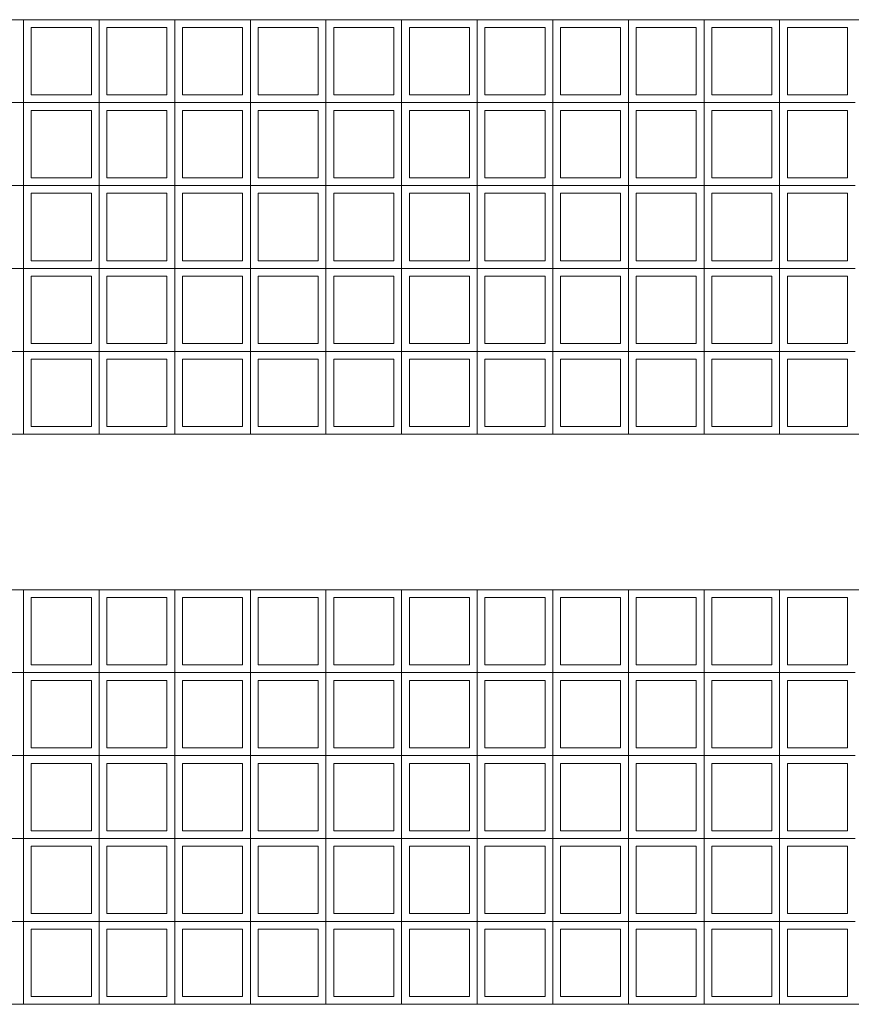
# Model space of a CAD drawing. Header units: millimetres. Extents: x 0 to 1917, y 0 to 847.
# Tile 225 of 230: x 1595 to 1627, y 278 to 316. Entities that reach past the tile are written whole.
import ezdxf

# ---------------------------------------------------------------- set-up
doc = ezdxf.new("R2010")
doc.units = ezdxf.units.MM
doc.header["$MEASUREMENT"] = 0
doc.layers.add('Parede.ARQ', color=7, linetype='Continuous')

msp = doc.modelspace()

# ---------------------------------------------------------------- linework, layer by layer
at = {"layer": 'Parede.ARQ', "color": 7, "linetype": 'Continuous', "lineweight": 0}
for p, q in [((1562.91, 316.163), (1670.91, 316.163)), ((1670.91, 300.163), (1562.91, 300.163)), ((1562.91, 294.163), (1670.91, 294.163)), ((1670.91, 278.163), (1562.91, 278.163))]:
    msp.add_line(p, q, dxfattribs=at)
at = {"layer": 'Parede.ARQ', "color": 30, "linetype": 'Continuous', "lineweight": 0}
for p, q in [((1595.018, 312.963), (1595.018, 316.163)), ((1597.937, 312.963), (1597.937, 316.163)), ((1600.856, 312.963), (1600.856, 316.163)), ((1603.775, 312.963), (1603.775, 316.163)), ((1606.694, 312.963), (1606.694, 316.163)), ((1609.613, 312.963), (1609.613, 316.163)), ((1612.532, 312.963), (1612.532, 316.163)), ((1615.451, 312.963), (1615.451, 316.163)), ((1618.37, 312.963), (1618.37, 316.163)), ((1621.289, 312.963), (1621.289, 316.163)), ((1624.208, 312.963), (1624.208, 316.163)), ((1597.637, 315.863), (1595.318, 315.863)), ((1595.318, 313.263), (1595.318, 315.863)), ((1597.637, 313.263), (1597.637, 315.863)), ((1600.556, 315.863), (1598.237, 315.863)), ((1598.237, 313.263), (1598.237, 315.863)), ((1600.556, 313.263), (1600.556, 315.863)), ((1603.475, 315.863), (1601.156, 315.863)), ((1601.156, 313.263), (1601.156, 315.863)), ((1603.475, 313.263), (1603.475, 315.863)), ((1606.394, 315.863), (1604.075, 315.863)), ((1604.075, 313.263), (1604.075, 315.863)), ((1606.394, 313.263), (1606.394, 315.863)), ((1609.313, 315.863), (1606.994, 315.863)), ((1606.994, 313.263), (1606.994, 315.863)), ((1609.313, 313.263), (1609.313, 315.863)), ((1612.232, 315.863), (1609.913, 315.863)), ((1609.913, 313.263), (1609.913, 315.863)), ((1612.232, 313.263), (1612.232, 315.863)), ((1615.151, 315.863), (1612.832, 315.863)), ((1612.832, 313.263), (1612.832, 315.863)), ((1615.151, 313.263), (1615.151, 315.863)), ((1618.07, 315.863), (1615.751, 315.863)), ((1615.751, 313.263), (1615.751, 315.863)), ((1618.07, 313.263), (1618.07, 315.863)), ((1620.989, 315.863), (1618.67, 315.863)), ((1618.67, 313.263), (1618.67, 315.863)), ((1620.989, 313.263), (1620.989, 315.863)), ((1623.908, 315.863), (1621.589, 315.863)), ((1621.589, 313.263), (1621.589, 315.863)), ((1623.908, 313.263), (1623.908, 315.863)), ((1626.827, 315.863), (1624.508, 315.863)), ((1624.508, 313.263), (1624.508, 315.863)), ((1626.827, 313.263), (1626.827, 315.863)), ((1597.637, 313.263), (1595.318, 313.263)), ((1600.556, 313.263), (1598.237, 313.263)), ((1603.475, 313.263), (1601.156, 313.263)), ((1606.394, 313.263), (1604.075, 313.263)), ((1609.313, 313.263), (1606.994, 313.263)), ((1612.232, 313.263), (1609.913, 313.263)), ((1615.151, 313.263), (1612.832, 313.263)), ((1618.07, 313.263), (1615.751, 313.263)), ((1620.989, 313.263), (1618.67, 313.263)), ((1623.908, 313.263), (1621.589, 313.263)), ((1626.827, 313.263), (1624.508, 313.263)), ((1592.1, 312.963), (1595.018, 312.963)), ((1595.018, 309.763), (1595.018, 312.963)), ((1595.018, 312.963), (1597.937, 312.963)), ((1597.937, 309.763), (1597.937, 312.963)), ((1597.937, 312.963), (1600.856, 312.963)), ((1600.856, 309.763), (1600.856, 312.963)), ((1600.856, 312.963), (1603.775, 312.963)), ((1603.775, 309.763), (1603.775, 312.963)), ((1603.775, 312.963), (1606.694, 312.963)), ((1606.694, 309.763), (1606.694, 312.963)), ((1606.694, 312.963), (1609.613, 312.963)), ((1609.613, 309.763), (1609.613, 312.963)), ((1609.613, 312.963), (1612.532, 312.963)), ((1612.532, 309.763), (1612.532, 312.963)), ((1612.532, 312.963), (1615.451, 312.963)), ((1615.451, 309.763), (1615.451, 312.963)), ((1615.451, 312.963), (1618.37, 312.963)), ((1618.37, 309.763), (1618.37, 312.963)), ((1618.37, 312.963), (1621.289, 312.963)), ((1621.289, 309.763), (1621.289, 312.963)), ((1621.289, 312.963), (1624.208, 312.963)), ((1624.208, 309.763), (1624.208, 312.963)), ((1624.208, 312.963), (1627.127, 312.963)), ((1597.637, 312.663), (1595.318, 312.663)), ((1595.318, 310.063), (1595.318, 312.663)), ((1597.637, 310.063), (1597.637, 312.663)), ((1600.556, 312.663), (1598.237, 312.663)), ((1598.237, 310.063), (1598.237, 312.663)), ((1600.556, 310.063), (1600.556, 312.663)), ((1603.475, 312.663), (1601.156, 312.663)), ((1601.156, 310.063), (1601.156, 312.663)), ((1603.475, 310.063), (1603.475, 312.663)), ((1606.394, 312.663), (1604.075, 312.663)), ((1604.075, 310.063), (1604.075, 312.663)), ((1606.394, 310.063), (1606.394, 312.663)), ((1609.313, 312.663), (1606.994, 312.663)), ((1606.994, 310.063), (1606.994, 312.663)), ((1609.313, 310.063), (1609.313, 312.663)), ((1612.232, 312.663), (1609.913, 312.663)), ((1609.913, 310.063), (1609.913, 312.663)), ((1612.232, 310.063), (1612.232, 312.663)), ((1615.151, 312.663), (1612.832, 312.663)), ((1612.832, 310.063), (1612.832, 312.663)), ((1615.151, 310.063), (1615.151, 312.663)), ((1618.07, 312.663), (1615.751, 312.663)), ((1615.751, 310.063), (1615.751, 312.663)), ((1618.07, 310.063), (1618.07, 312.663)), ((1620.989, 312.663), (1618.67, 312.663)), ((1618.67, 310.063), (1618.67, 312.663)), ((1620.989, 310.063), (1620.989, 312.663)), ((1623.908, 312.663), (1621.589, 312.663)), ((1621.589, 310.063), (1621.589, 312.663)), ((1623.908, 310.063), (1623.908, 312.663)), ((1626.827, 312.663), (1624.508, 312.663)), ((1624.508, 310.063), (1624.508, 312.663)), ((1626.827, 310.063), (1626.827, 312.663)), ((1592.1, 309.763), (1595.018, 309.763)), ((1595.018, 306.563), (1595.018, 309.763)), ((1595.018, 309.763), (1597.937, 309.763)), ((1597.637, 310.063), (1595.318, 310.063)), ((1597.937, 306.563), (1597.937, 309.763)), ((1597.937, 309.763), (1600.856, 309.763)), ((1600.556, 310.063), (1598.237, 310.063)), ((1600.856, 306.563), (1600.856, 309.763)), ((1600.856, 309.763), (1603.775, 309.763)), ((1603.475, 310.063), (1601.156, 310.063)), ((1603.775, 306.563), (1603.775, 309.763)), ((1603.775, 309.763), (1606.694, 309.763)), ((1606.394, 310.063), (1604.075, 310.063)), ((1606.694, 306.563), (1606.694, 309.763)), ((1606.694, 309.763), (1609.613, 309.763)), ((1609.313, 310.063), (1606.994, 310.063)), ((1609.613, 306.563), (1609.613, 309.763)), ((1609.613, 309.763), (1612.532, 309.763)), ((1612.232, 310.063), (1609.913, 310.063)), ((1612.532, 306.563), (1612.532, 309.763)), ((1612.532, 309.763), (1615.451, 309.763)), ((1615.151, 310.063), (1612.832, 310.063)), ((1615.451, 306.563), (1615.451, 309.763)), ((1615.451, 309.763), (1618.37, 309.763)), ((1618.07, 310.063), (1615.751, 310.063)), ((1618.37, 306.563), (1618.37, 309.763)), ((1618.37, 309.763), (1621.289, 309.763)), ((1620.989, 310.063), (1618.67, 310.063)), ((1621.289, 306.563), (1621.289, 309.763)), ((1621.289, 309.763), (1624.208, 309.763)), ((1623.908, 310.063), (1621.589, 310.063)), ((1624.208, 306.563), (1624.208, 309.763)), ((1624.208, 309.763), (1627.127, 309.763)), ((1626.827, 310.063), (1624.508, 310.063)), ((1597.637, 309.463), (1595.318, 309.463)), ((1595.318, 306.863), (1595.318, 309.463)), ((1597.637, 306.863), (1597.637, 309.463)), ((1600.556, 309.463), (1598.237, 309.463)), ((1598.237, 306.863), (1598.237, 309.463)), ((1600.556, 306.863), (1600.556, 309.463)), ((1603.475, 309.463), (1601.156, 309.463)), ((1601.156, 306.863), (1601.156, 309.463)), ((1603.475, 306.863), (1603.475, 309.463)), ((1606.394, 309.463), (1604.075, 309.463)), ((1604.075, 306.863), (1604.075, 309.463)), ((1606.394, 306.863), (1606.394, 309.463)), ((1609.313, 309.463), (1606.994, 309.463)), ((1606.994, 306.863), (1606.994, 309.463)), ((1609.313, 306.863), (1609.313, 309.463)), ((1612.232, 309.463), (1609.913, 309.463)), ((1609.913, 306.863), (1609.913, 309.463)), ((1612.232, 306.863), (1612.232, 309.463)), ((1615.151, 309.463), (1612.832, 309.463)), ((1612.832, 306.863), (1612.832, 309.463)), ((1615.151, 306.863), (1615.151, 309.463)), ((1618.07, 309.463), (1615.751, 309.463)), ((1615.751, 306.863), (1615.751, 309.463)), ((1618.07, 306.863), (1618.07, 309.463)), ((1620.989, 309.463), (1618.67, 309.463)), ((1618.67, 306.863), (1618.67, 309.463)), ((1620.989, 306.863), (1620.989, 309.463)), ((1623.908, 309.463), (1621.589, 309.463)), ((1621.589, 306.863), (1621.589, 309.463)), ((1623.908, 306.863), (1623.908, 309.463)), ((1626.827, 309.463), (1624.508, 309.463)), ((1624.508, 306.863), (1624.508, 309.463)), ((1626.827, 306.863), (1626.827, 309.463)), ((1597.637, 306.863), (1595.318, 306.863)), ((1600.556, 306.863), (1598.237, 306.863)), ((1603.475, 306.863), (1601.156, 306.863)), ((1606.394, 306.863), (1604.075, 306.863)), ((1609.313, 306.863), (1606.994, 306.863)), ((1612.232, 306.863), (1609.913, 306.863)), ((1615.151, 306.863), (1612.832, 306.863)), ((1618.07, 306.863), (1615.751, 306.863)), ((1620.989, 306.863), (1618.67, 306.863)), ((1623.908, 306.863), (1621.589, 306.863)), ((1626.827, 306.863), (1624.508, 306.863)), ((1592.1, 306.563), (1595.018, 306.563)), ((1595.018, 303.363), (1595.018, 306.563)), ((1595.018, 306.563), (1597.937, 306.563)), ((1597.937, 303.363), (1597.937, 306.563)), ((1597.937, 306.563), (1600.856, 306.563)), ((1600.856, 303.363), (1600.856, 306.563)), ((1600.856, 306.563), (1603.775, 306.563)), ((1603.775, 303.363), (1603.775, 306.563)), ((1603.775, 306.563), (1606.694, 306.563)), ((1606.694, 303.363), (1606.694, 306.563)), ((1606.694, 306.563), (1609.613, 306.563)), ((1609.613, 303.363), (1609.613, 306.563)), ((1609.613, 306.563), (1612.532, 306.563)), ((1612.532, 303.363), (1612.532, 306.563)), ((1612.532, 306.563), (1615.451, 306.563)), ((1615.451, 303.363), (1615.451, 306.563)), ((1615.451, 306.563), (1618.37, 306.563)), ((1618.37, 303.363), (1618.37, 306.563)), ((1618.37, 306.563), (1621.289, 306.563)), ((1621.289, 303.363), (1621.289, 306.563)), ((1621.289, 306.563), (1624.208, 306.563)), ((1624.208, 303.363), (1624.208, 306.563)), ((1624.208, 306.563), (1627.127, 306.563)), ((1597.637, 306.263), (1595.318, 306.263)), ((1595.318, 303.663), (1595.318, 306.263)), ((1597.637, 303.663), (1597.637, 306.263)), ((1600.556, 306.263), (1598.237, 306.263)), ((1598.237, 303.663), (1598.237, 306.263)), ((1600.556, 303.663), (1600.556, 306.263)), ((1603.475, 306.263), (1601.156, 306.263)), ((1601.156, 303.663), (1601.156, 306.263)), ((1603.475, 303.663), (1603.475, 306.263)), ((1606.394, 306.263), (1604.075, 306.263)), ((1604.075, 303.663), (1604.075, 306.263)), ((1606.394, 303.663), (1606.394, 306.263)), ((1609.313, 306.263), (1606.994, 306.263)), ((1606.994, 303.663), (1606.994, 306.263)), ((1609.313, 303.663), (1609.313, 306.263)), ((1612.232, 306.263), (1609.913, 306.263)), ((1609.913, 303.663), (1609.913, 306.263)), ((1612.232, 303.663), (1612.232, 306.263)), ((1615.151, 306.263), (1612.832, 306.263)), ((1612.832, 303.663), (1612.832, 306.263)), ((1615.151, 303.663), (1615.151, 306.263)), ((1618.07, 306.263), (1615.751, 306.263)), ((1615.751, 303.663), (1615.751, 306.263)), ((1618.07, 303.663), (1618.07, 306.263)), ((1620.989, 306.263), (1618.67, 306.263)), ((1618.67, 303.663), (1618.67, 306.263)), ((1620.989, 303.663), (1620.989, 306.263)), ((1623.908, 306.263), (1621.589, 306.263)), ((1621.589, 303.663), (1621.589, 306.263)), ((1623.908, 303.663), (1623.908, 306.263)), ((1626.827, 306.263), (1624.508, 306.263)), ((1624.508, 303.663), (1624.508, 306.263)), ((1626.827, 303.663), (1626.827, 306.263)), ((1597.637, 303.663), (1595.318, 303.663)), ((1600.556, 303.663), (1598.237, 303.663)), ((1603.475, 303.663), (1601.156, 303.663)), ((1606.394, 303.663), (1604.075, 303.663)), ((1609.313, 303.663), (1606.994, 303.663)), ((1612.232, 303.663), (1609.913, 303.663)), ((1615.151, 303.663), (1612.832, 303.663)), ((1618.07, 303.663), (1615.751, 303.663)), ((1620.989, 303.663), (1618.67, 303.663)), ((1623.908, 303.663), (1621.589, 303.663)), ((1626.827, 303.663), (1624.508, 303.663)), ((1592.1, 303.363), (1595.018, 303.363)), ((1595.018, 300.163), (1595.018, 303.363)), ((1595.018, 303.363), (1597.937, 303.363)), ((1597.937, 300.163), (1597.937, 303.363)), ((1597.937, 303.363), (1600.856, 303.363)), ((1600.856, 300.163), (1600.856, 303.363)), ((1600.856, 303.363), (1603.775, 303.363)), ((1603.775, 300.163), (1603.775, 303.363)), ((1603.775, 303.363), (1606.694, 303.363)), ((1606.694, 300.163), (1606.694, 303.363)), ((1606.694, 303.363), (1609.613, 303.363)), ((1609.613, 300.163), (1609.613, 303.363)), ((1609.613, 303.363), (1612.532, 303.363)), ((1612.532, 300.163), (1612.532, 303.363)), ((1612.532, 303.363), (1615.451, 303.363)), ((1615.451, 300.163), (1615.451, 303.363)), ((1615.451, 303.363), (1618.37, 303.363)), ((1618.37, 300.163), (1618.37, 303.363)), ((1618.37, 303.363), (1621.289, 303.363)), ((1621.289, 300.163), (1621.289, 303.363)), ((1621.289, 303.363), (1624.208, 303.363)), ((1624.208, 300.163), (1624.208, 303.363)), ((1624.208, 303.363), (1627.127, 303.363)), ((1597.637, 303.063), (1595.318, 303.063)), ((1595.318, 300.463), (1595.318, 303.063)), ((1597.637, 300.463), (1597.637, 303.063)), ((1600.556, 303.063), (1598.237, 303.063)), ((1598.237, 300.463), (1598.237, 303.063)), ((1600.556, 300.463), (1600.556, 303.063)), ((1603.475, 303.063), (1601.156, 303.063)), ((1601.156, 300.463), (1601.156, 303.063)), ((1603.475, 300.463), (1603.475, 303.063)), ((1606.394, 303.063), (1604.075, 303.063)), ((1604.075, 300.463), (1604.075, 303.063)), ((1606.394, 300.463), (1606.394, 303.063)), ((1609.313, 303.063), (1606.994, 303.063)), ((1606.994, 300.463), (1606.994, 303.063)), ((1609.313, 300.463), (1609.313, 303.063)), ((1612.232, 303.063), (1609.913, 303.063)), ((1609.913, 300.463), (1609.913, 303.063)), ((1612.232, 300.463), (1612.232, 303.063)), ((1615.151, 303.063), (1612.832, 303.063)), ((1612.832, 300.463), (1612.832, 303.063)), ((1615.151, 300.463), (1615.151, 303.063)), ((1618.07, 303.063), (1615.751, 303.063)), ((1615.751, 300.463), (1615.751, 303.063)), ((1618.07, 300.463), (1618.07, 303.063)), ((1620.989, 303.063), (1618.67, 303.063)), ((1618.67, 300.463), (1618.67, 303.063)), ((1620.989, 300.463), (1620.989, 303.063)), ((1623.908, 303.063), (1621.589, 303.063)), ((1621.589, 300.463), (1621.589, 303.063)), ((1623.908, 300.463), (1623.908, 303.063)), ((1626.827, 303.063), (1624.508, 303.063)), ((1624.508, 300.463), (1624.508, 303.063)), ((1626.827, 300.463), (1626.827, 303.063)), ((1597.637, 300.463), (1595.318, 300.463)), ((1600.556, 300.463), (1598.237, 300.463)), ((1603.475, 300.463), (1601.156, 300.463)), ((1606.394, 300.463), (1604.075, 300.463)), ((1609.313, 300.463), (1606.994, 300.463)), ((1612.232, 300.463), (1609.913, 300.463)), ((1615.151, 300.463), (1612.832, 300.463)), ((1618.07, 300.463), (1615.751, 300.463)), ((1620.989, 300.463), (1618.67, 300.463)), ((1623.908, 300.463), (1621.589, 300.463)), ((1626.827, 300.463), (1624.508, 300.463)), ((1595.018, 290.963), (1595.018, 294.163)), ((1597.937, 290.963), (1597.937, 294.163)), ((1600.856, 290.963), (1600.856, 294.163)), ((1603.775, 290.963), (1603.775, 294.163)), ((1606.694, 290.963), (1606.694, 294.163)), ((1609.613, 290.963), (1609.613, 294.163)), ((1612.532, 290.963), (1612.532, 294.163)), ((1615.451, 290.963), (1615.451, 294.163)), ((1618.37, 290.963), (1618.37, 294.163)), ((1621.289, 290.963), (1621.289, 294.163)), ((1624.208, 290.963), (1624.208, 294.163)), ((1597.637, 293.863), (1595.318, 293.863)), ((1595.318, 291.263), (1595.318, 293.863)), ((1597.637, 291.263), (1597.637, 293.863)), ((1600.556, 293.863), (1598.237, 293.863)), ((1598.237, 291.263), (1598.237, 293.863)), ((1600.556, 291.263), (1600.556, 293.863)), ((1603.475, 293.863), (1601.156, 293.863)), ((1601.156, 291.263), (1601.156, 293.863)), ((1603.475, 291.263), (1603.475, 293.863)), ((1606.394, 293.863), (1604.075, 293.863)), ((1604.075, 291.263), (1604.075, 293.863)), ((1606.394, 291.263), (1606.394, 293.863)), ((1609.313, 293.863), (1606.994, 293.863)), ((1606.994, 291.263), (1606.994, 293.863)), ((1609.313, 291.263), (1609.313, 293.863)), ((1612.232, 293.863), (1609.913, 293.863)), ((1609.913, 291.263), (1609.913, 293.863)), ((1612.232, 291.263), (1612.232, 293.863)), ((1615.151, 293.863), (1612.832, 293.863)), ((1612.832, 291.263), (1612.832, 293.863)), ((1615.151, 291.263), (1615.151, 293.863)), ((1618.07, 293.863), (1615.751, 293.863)), ((1615.751, 291.263), (1615.751, 293.863)), ((1618.07, 291.263), (1618.07, 293.863)), ((1620.989, 293.863), (1618.67, 293.863)), ((1618.67, 291.263), (1618.67, 293.863)), ((1620.989, 291.263), (1620.989, 293.863)), ((1623.908, 293.863), (1621.589, 293.863)), ((1621.589, 291.263), (1621.589, 293.863)), ((1623.908, 291.263), (1623.908, 293.863)), ((1626.827, 293.863), (1624.508, 293.863)), ((1624.508, 291.263), (1624.508, 293.863)), ((1626.827, 291.263), (1626.827, 293.863)), ((1597.637, 291.263), (1595.318, 291.263)), ((1600.556, 291.263), (1598.237, 291.263)), ((1603.475, 291.263), (1601.156, 291.263)), ((1606.394, 291.263), (1604.075, 291.263)), ((1609.313, 291.263), (1606.994, 291.263)), ((1612.232, 291.263), (1609.913, 291.263)), ((1615.151, 291.263), (1612.832, 291.263)), ((1618.07, 291.263), (1615.751, 291.263)), ((1620.989, 291.263), (1618.67, 291.263)), ((1623.908, 291.263), (1621.589, 291.263)), ((1626.827, 291.263), (1624.508, 291.263)), ((1592.1, 290.963), (1595.018, 290.963)), ((1595.018, 287.763), (1595.018, 290.963)), ((1595.018, 290.963), (1597.937, 290.963)), ((1597.937, 287.763), (1597.937, 290.963)), ((1597.937, 290.963), (1600.856, 290.963)), ((1600.856, 287.763), (1600.856, 290.963)), ((1600.856, 290.963), (1603.775, 290.963)), ((1603.775, 287.763), (1603.775, 290.963)), ((1603.775, 290.963), (1606.694, 290.963)), ((1606.694, 287.763), (1606.694, 290.963)), ((1606.694, 290.963), (1609.613, 290.963)), ((1609.613, 287.763), (1609.613, 290.963)), ((1609.613, 290.963), (1612.532, 290.963)), ((1612.532, 287.763), (1612.532, 290.963)), ((1612.532, 290.963), (1615.451, 290.963)), ((1615.451, 287.763), (1615.451, 290.963)), ((1615.451, 290.963), (1618.37, 290.963)), ((1618.37, 287.763), (1618.37, 290.963)), ((1618.37, 290.963), (1621.289, 290.963)), ((1621.289, 287.763), (1621.289, 290.963)), ((1621.289, 290.963), (1624.208, 290.963)), ((1624.208, 287.763), (1624.208, 290.963)), ((1624.208, 290.963), (1627.127, 290.963)), ((1597.637, 290.663), (1595.318, 290.663)), ((1595.318, 288.063), (1595.318, 290.663)), ((1597.637, 288.063), (1597.637, 290.663)), ((1600.556, 290.663), (1598.237, 290.663)), ((1598.237, 288.063), (1598.237, 290.663)), ((1600.556, 288.063), (1600.556, 290.663)), ((1603.475, 290.663), (1601.156, 290.663)), ((1601.156, 288.063), (1601.156, 290.663)), ((1603.475, 288.063), (1603.475, 290.663)), ((1606.394, 290.663), (1604.075, 290.663)), ((1604.075, 288.063), (1604.075, 290.663)), ((1606.394, 288.063), (1606.394, 290.663)), ((1609.313, 290.663), (1606.994, 290.663)), ((1606.994, 288.063), (1606.994, 290.663)), ((1609.313, 288.063), (1609.313, 290.663)), ((1612.232, 290.663), (1609.913, 290.663)), ((1609.913, 288.063), (1609.913, 290.663)), ((1612.232, 288.063), (1612.232, 290.663)), ((1615.151, 290.663), (1612.832, 290.663)), ((1612.832, 288.063), (1612.832, 290.663)), ((1615.151, 288.063), (1615.151, 290.663)), ((1618.07, 290.663), (1615.751, 290.663)), ((1615.751, 288.063), (1615.751, 290.663)), ((1618.07, 288.063), (1618.07, 290.663)), ((1620.989, 290.663), (1618.67, 290.663)), ((1618.67, 288.063), (1618.67, 290.663)), ((1620.989, 288.063), (1620.989, 290.663)), ((1623.908, 290.663), (1621.589, 290.663)), ((1621.589, 288.063), (1621.589, 290.663)), ((1623.908, 288.063), (1623.908, 290.663)), ((1626.827, 290.663), (1624.508, 290.663)), ((1624.508, 288.063), (1624.508, 290.663)), ((1626.827, 288.063), (1626.827, 290.663)), ((1597.637, 288.063), (1595.318, 288.063)), ((1600.556, 288.063), (1598.237, 288.063)), ((1603.475, 288.063), (1601.156, 288.063)), ((1606.394, 288.063), (1604.075, 288.063)), ((1609.313, 288.063), (1606.994, 288.063)), ((1612.232, 288.063), (1609.913, 288.063)), ((1615.151, 288.063), (1612.832, 288.063)), ((1618.07, 288.063), (1615.751, 288.063)), ((1620.989, 288.063), (1618.67, 288.063)), ((1623.908, 288.063), (1621.589, 288.063)), ((1626.827, 288.063), (1624.508, 288.063)), ((1592.1, 287.763), (1595.018, 287.763)), ((1595.018, 284.563), (1595.018, 287.763)), ((1595.018, 287.763), (1597.937, 287.763)), ((1597.937, 284.563), (1597.937, 287.763)), ((1597.937, 287.763), (1600.856, 287.763)), ((1600.856, 284.563), (1600.856, 287.763)), ((1600.856, 287.763), (1603.775, 287.763)), ((1603.775, 284.563), (1603.775, 287.763)), ((1603.775, 287.763), (1606.694, 287.763)), ((1606.694, 284.563), (1606.694, 287.763)), ((1606.694, 287.763), (1609.613, 287.763)), ((1609.613, 284.563), (1609.613, 287.763)), ((1609.613, 287.763), (1612.532, 287.763)), ((1612.532, 284.563), (1612.532, 287.763)), ((1612.532, 287.763), (1615.451, 287.763)), ((1615.451, 284.563), (1615.451, 287.763)), ((1615.451, 287.763), (1618.37, 287.763)), ((1618.37, 284.563), (1618.37, 287.763)), ((1618.37, 287.763), (1621.289, 287.763)), ((1621.289, 284.563), (1621.289, 287.763)), ((1621.289, 287.763), (1624.208, 287.763)), ((1624.208, 284.563), (1624.208, 287.763)), ((1624.208, 287.763), (1627.127, 287.763)), ((1597.637, 287.463), (1595.318, 287.463)), ((1595.318, 284.863), (1595.318, 287.463)), ((1597.637, 284.863), (1597.637, 287.463)), ((1600.556, 287.463), (1598.237, 287.463)), ((1598.237, 284.863), (1598.237, 287.463)), ((1600.556, 284.863), (1600.556, 287.463)), ((1603.475, 287.463), (1601.156, 287.463)), ((1601.156, 284.863), (1601.156, 287.463)), ((1603.475, 284.863), (1603.475, 287.463)), ((1606.394, 287.463), (1604.075, 287.463)), ((1604.075, 284.863), (1604.075, 287.463)), ((1606.394, 284.863), (1606.394, 287.463)), ((1609.313, 287.463), (1606.994, 287.463)), ((1606.994, 284.863), (1606.994, 287.463)), ((1609.313, 284.863), (1609.313, 287.463)), ((1612.232, 287.463), (1609.913, 287.463)), ((1609.913, 284.863), (1609.913, 287.463)), ((1612.232, 284.863), (1612.232, 287.463)), ((1615.151, 287.463), (1612.832, 287.463)), ((1612.832, 284.863), (1612.832, 287.463)), ((1615.151, 284.863), (1615.151, 287.463)), ((1618.07, 287.463), (1615.751, 287.463)), ((1615.751, 284.863), (1615.751, 287.463)), ((1618.07, 284.863), (1618.07, 287.463)), ((1620.989, 287.463), (1618.67, 287.463)), ((1618.67, 284.863), (1618.67, 287.463)), ((1620.989, 284.863), (1620.989, 287.463)), ((1623.908, 287.463), (1621.589, 287.463)), ((1621.589, 284.863), (1621.589, 287.463)), ((1623.908, 284.863), (1623.908, 287.463)), ((1626.827, 287.463), (1624.508, 287.463)), ((1624.508, 284.863), (1624.508, 287.463)), ((1626.827, 284.863), (1626.827, 287.463)), ((1597.637, 284.863), (1595.318, 284.863)), ((1600.556, 284.863), (1598.237, 284.863)), ((1603.475, 284.863), (1601.156, 284.863)), ((1606.394, 284.863), (1604.075, 284.863)), ((1609.313, 284.863), (1606.994, 284.863)), ((1612.232, 284.863), (1609.913, 284.863)), ((1615.151, 284.863), (1612.832, 284.863)), ((1618.07, 284.863), (1615.751, 284.863)), ((1620.989, 284.863), (1618.67, 284.863)), ((1623.908, 284.863), (1621.589, 284.863)), ((1626.827, 284.863), (1624.508, 284.863)), ((1592.1, 284.563), (1595.018, 284.563)), ((1595.018, 281.363), (1595.018, 284.563)), ((1595.018, 284.563), (1597.937, 284.563)), ((1597.637, 284.263), (1595.318, 284.263)), ((1595.318, 281.663), (1595.318, 284.263)), ((1597.637, 281.663), (1597.637, 284.263)), ((1597.937, 281.363), (1597.937, 284.563)), ((1597.937, 284.563), (1600.856, 284.563)), ((1600.556, 284.263), (1598.237, 284.263)), ((1598.237, 281.663), (1598.237, 284.263)), ((1600.556, 281.663), (1600.556, 284.263)), ((1600.856, 281.363), (1600.856, 284.563)), ((1600.856, 284.563), (1603.775, 284.563)), ((1603.475, 284.263), (1601.156, 284.263)), ((1601.156, 281.663), (1601.156, 284.263)), ((1603.475, 281.663), (1603.475, 284.263)), ((1603.775, 281.363), (1603.775, 284.563)), ((1603.775, 284.563), (1606.694, 284.563)), ((1606.394, 284.263), (1604.075, 284.263)), ((1604.075, 281.663), (1604.075, 284.263)), ((1606.394, 281.663), (1606.394, 284.263)), ((1606.694, 281.363), (1606.694, 284.563)), ((1606.694, 284.563), (1609.613, 284.563)), ((1609.313, 284.263), (1606.994, 284.263)), ((1606.994, 281.663), (1606.994, 284.263)), ((1609.313, 281.663), (1609.313, 284.263)), ((1609.613, 281.363), (1609.613, 284.563)), ((1609.613, 284.563), (1612.532, 284.563)), ((1612.232, 284.263), (1609.913, 284.263)), ((1609.913, 281.663), (1609.913, 284.263)), ((1612.232, 281.663), (1612.232, 284.263)), ((1612.532, 281.363), (1612.532, 284.563)), ((1612.532, 284.563), (1615.451, 284.563)), ((1615.151, 284.263), (1612.832, 284.263)), ((1612.832, 281.663), (1612.832, 284.263)), ((1615.151, 281.663), (1615.151, 284.263)), ((1615.451, 281.363), (1615.451, 284.563)), ((1615.451, 284.563), (1618.37, 284.563)), ((1618.07, 284.263), (1615.751, 284.263)), ((1615.751, 281.663), (1615.751, 284.263)), ((1618.07, 281.663), (1618.07, 284.263)), ((1618.37, 281.363), (1618.37, 284.563)), ((1618.37, 284.563), (1621.289, 284.563)), ((1620.989, 284.263), (1618.67, 284.263)), ((1618.67, 281.663), (1618.67, 284.263)), ((1620.989, 281.663), (1620.989, 284.263)), ((1621.289, 281.363), (1621.289, 284.563)), ((1621.289, 284.563), (1624.208, 284.563)), ((1623.908, 284.263), (1621.589, 284.263)), ((1621.589, 281.663), (1621.589, 284.263)), ((1623.908, 281.663), (1623.908, 284.263)), ((1624.208, 281.363), (1624.208, 284.563)), ((1624.208, 284.563), (1627.127, 284.563)), ((1626.827, 284.263), (1624.508, 284.263)), ((1624.508, 281.663), (1624.508, 284.263)), ((1626.827, 281.663), (1626.827, 284.263)), ((1597.637, 281.663), (1595.318, 281.663)), ((1600.556, 281.663), (1598.237, 281.663)), ((1603.475, 281.663), (1601.156, 281.663)), ((1606.394, 281.663), (1604.075, 281.663)), ((1609.313, 281.663), (1606.994, 281.663)), ((1612.232, 281.663), (1609.913, 281.663)), ((1615.151, 281.663), (1612.832, 281.663)), ((1618.07, 281.663), (1615.751, 281.663)), ((1620.989, 281.663), (1618.67, 281.663)), ((1623.908, 281.663), (1621.589, 281.663)), ((1626.827, 281.663), (1624.508, 281.663)), ((1592.1, 281.363), (1595.018, 281.363)), ((1595.018, 278.163), (1595.018, 281.363)), ((1595.018, 281.363), (1597.937, 281.363)), ((1597.937, 278.163), (1597.937, 281.363)), ((1597.937, 281.363), (1600.856, 281.363)), ((1600.856, 278.163), (1600.856, 281.363)), ((1600.856, 281.363), (1603.775, 281.363)), ((1603.775, 278.163), (1603.775, 281.363)), ((1603.775, 281.363), (1606.694, 281.363)), ((1606.694, 278.163), (1606.694, 281.363)), ((1606.694, 281.363), (1609.613, 281.363)), ((1609.613, 278.163), (1609.613, 281.363)), ((1609.613, 281.363), (1612.532, 281.363)), ((1612.532, 278.163), (1612.532, 281.363)), ((1612.532, 281.363), (1615.451, 281.363)), ((1615.451, 278.163), (1615.451, 281.363)), ((1615.451, 281.363), (1618.37, 281.363)), ((1618.37, 278.163), (1618.37, 281.363)), ((1618.37, 281.363), (1621.289, 281.363)), ((1621.289, 278.163), (1621.289, 281.363)), ((1621.289, 281.363), (1624.208, 281.363)), ((1624.208, 278.163), (1624.208, 281.363)), ((1624.208, 281.363), (1627.127, 281.363)), ((1597.637, 281.063), (1595.318, 281.063)), ((1595.318, 278.463), (1595.318, 281.063)), ((1597.637, 278.463), (1597.637, 281.063)), ((1600.556, 281.063), (1598.237, 281.063)), ((1598.237, 278.463), (1598.237, 281.063)), ((1600.556, 278.463), (1600.556, 281.063)), ((1603.475, 281.063), (1601.156, 281.063)), ((1601.156, 278.463), (1601.156, 281.063)), ((1603.475, 278.463), (1603.475, 281.063)), ((1606.394, 281.063), (1604.075, 281.063)), ((1604.075, 278.463), (1604.075, 281.063)), ((1606.394, 278.463), (1606.394, 281.063)), ((1609.313, 281.063), (1606.994, 281.063)), ((1606.994, 278.463), (1606.994, 281.063)), ((1609.313, 278.463), (1609.313, 281.063)), ((1612.232, 281.063), (1609.913, 281.063)), ((1609.913, 278.463), (1609.913, 281.063)), ((1612.232, 278.463), (1612.232, 281.063)), ((1615.151, 281.063), (1612.832, 281.063)), ((1612.832, 278.463), (1612.832, 281.063)), ((1615.151, 278.463), (1615.151, 281.063)), ((1618.07, 281.063), (1615.751, 281.063)), ((1615.751, 278.463), (1615.751, 281.063)), ((1618.07, 278.463), (1618.07, 281.063)), ((1620.989, 281.063), (1618.67, 281.063)), ((1618.67, 278.463), (1618.67, 281.063)), ((1620.989, 278.463), (1620.989, 281.063)), ((1623.908, 281.063), (1621.589, 281.063)), ((1621.589, 278.463), (1621.589, 281.063)), ((1623.908, 278.463), (1623.908, 281.063)), ((1626.827, 281.063), (1624.508, 281.063)), ((1624.508, 278.463), (1624.508, 281.063)), ((1626.827, 278.463), (1626.827, 281.063)), ((1597.637, 278.463), (1595.318, 278.463)), ((1600.556, 278.463), (1598.237, 278.463)), ((1603.475, 278.463), (1601.156, 278.463)), ((1606.394, 278.463), (1604.075, 278.463)), ((1609.313, 278.463), (1606.994, 278.463)), ((1612.232, 278.463), (1609.913, 278.463)), ((1615.151, 278.463), (1612.832, 278.463)), ((1618.07, 278.463), (1615.751, 278.463)), ((1620.989, 278.463), (1618.67, 278.463)), ((1623.908, 278.463), (1621.589, 278.463)), ((1626.827, 278.463), (1624.508, 278.463))]:
    msp.add_line(p, q, dxfattribs=at)

doc.saveas('drawing.dxf')
